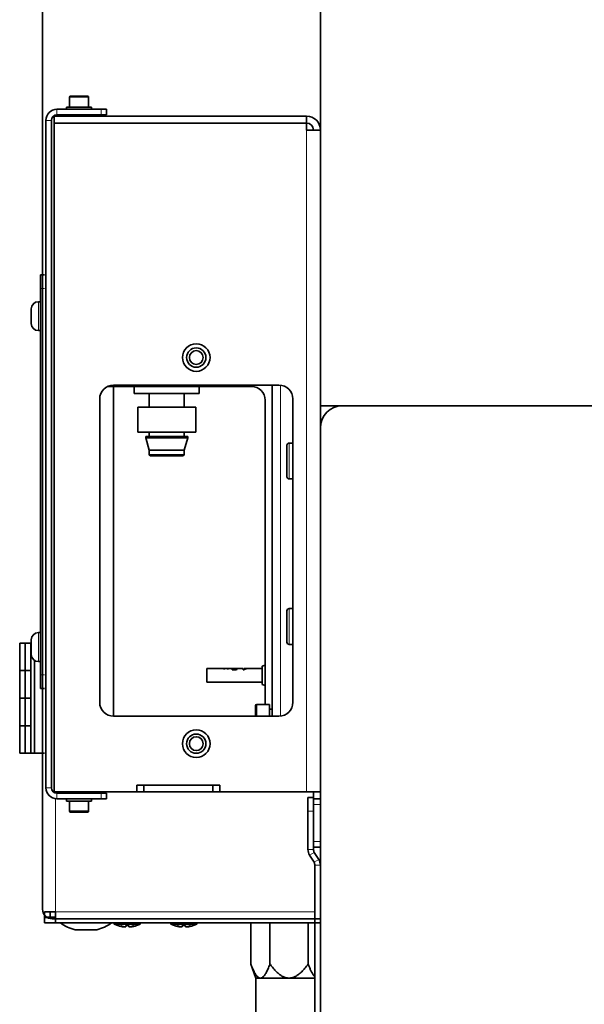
# Model space of a CAD drawing. Header units: millimetres. Extents: x 0 to 7128, y 0 to 5040.
# Tile 178 of 215: x 6262 to 6467, y 1868 to 2225. Entities that reach past the tile are written whole.
import ezdxf

# ---------------------------------------------------------------- set-up
doc = ezdxf.new("R2010")
doc.units = ezdxf.units.MM
doc.header["$LTSCALE"] = 12
doc.layers.add('Filettatura(ISO)', color=3, linetype='Continuous', lineweight=9, true_color=0x00ff00)
doc.layers.add('Spigoli tangenti visibili(ISO)', color=7, linetype='Continuous', lineweight=15, true_color=0x00803f)
doc.layers.add('Spigoli visibili(ISO)', color=7, linetype='Continuous', lineweight=35)

msp = doc.modelspace()

# ---------------------------------------------------------------- linework, layer by layer
at = {"layer": 'Filettatura(ISO)'}
for p, q in [((6282.136, 2190.151), (6282.136, 2189.651)), ((6285.3, 2189.651), (6285.3, 2190.151)), ((6282.136, 2187.151), (6282.136, 2187.08)), ((6285.3, 2187.08), (6285.3, 2187.151)), ((6282.136, 1944.651), (6282.136, 1944.151)), ((6285.3, 1944.151), (6285.3, 1944.651))]:
    msp.add_line(p, q, dxfattribs=at)
for centre in [(6326.218, 2102.151), (6326.218, 1962.151)]:
    msp.add_arc(centre, 2.5, 170, 80, dxfattribs=at)
at = {"layer": 'Spigoli tangenti visibili(ISO)'}
for p, q in [((6287.218, 2196.551), (6280.218, 2196.551)), ((6275.718, 2192.151), (6275.718, 2190.151)), ((6291.718, 2192.151), (6291.718, 2190.151)), ((6275.218, 2190.087), (6275.218, 2189.651)), ((6273.718, 2188.151), (6271.718, 2188.151)), ((6275.218, 2187.151), (6275.218, 2187.08)), ((6366.218, 1944.651), (6366.218, 2184.651)), ((6269.718, 2127.151), (6271.218, 2127.151)), ((6268.978, 2122.401), (6268.978, 2111.901)), ((6356.718, 2092.126), (6356.718, 1972.176)), ((6359.918, 2071.151), (6359.918, 2058.151)), ((6321.868, 2067.051), (6309.168, 2067.051)), ((6359.918, 2011.151), (6359.918, 1998.151)), ((6268.978, 2002.401), (6268.978, 1991.901)), ((6336.422, 1989.414), (6336.422, 1989.336)), ((6337.731, 1989.414), (6337.731, 1989.336)), ((6340.151, 1989.444), (6340.151, 1989.398)), ((6271.218, 1987.151), (6269.718, 1987.151)), ((6348.218, 1976.401), (6348.218, 1972.151)), ((6352.818, 1974.651), (6352.818, 1972.151)), ((6271.718, 1946.151), (6273.718, 1946.151)), ((6275.218, 1944.651), (6275.218, 1944.214)), ((6275.218, 1942.182), (6275.218, 1901.151)), ((6275.718, 1944.151), (6275.718, 1942.151)), ((6291.718, 1944.151), (6291.718, 1942.151)), ((6368.718, 1940.151), (6371.218, 1940.151)), ((6280.218, 1937.751), (6287.218, 1937.751)), ((6366.718, 1937.651), (6368.718, 1937.651)), ((6371.218, 1926.651), (6368.718, 1926.651)), ((6366.718, 1923.798), (6368.718, 1923.798)), ((6367.326, 1921.678), (6369.022, 1922.738)), ((6368.914, 1919.137), (6370.61, 1920.197)), ((6369.218, 1918.077), (6371.218, 1918.077)), ((6275.218, 1901.151), (6369.218, 1901.151))]:
    msp.add_line(p, q, dxfattribs=at)
at = {"layer": 'Spigoli visibili(ISO)'}
for p, q in [((6270.506, 2492.151), (6270.506, 1902.151)), ((6371.218, 2234.651), (6371.218, 2184.651)), ((6280.218, 2196.551), (6280.218, 2192.951)), ((6280.618, 2196.951), (6286.818, 2196.951)), ((6287.218, 2196.551), (6287.218, 2192.951)), ((6291.718, 2192.151), (6275.718, 2192.151)), ((6279.218, 2192.951), (6288.218, 2192.951)), ((6279.218, 2192.151), (6279.218, 2192.951)), ((6288.218, 2192.151), (6288.218, 2192.951)), ((6291.718, 2192.151), (6293.718, 2192.151)), ((6293.718, 2190.151), (6293.718, 2192.151)), ((6366.218, 2189.651), (6274.718, 2189.651)), ((6274.718, 2187.151), (6274.718, 2189.651)), ((6275.718, 2190.151), (6291.718, 2190.151)), ((6281.718, 2190.151), (6281.718, 2189.651)), ((6285.718, 2190.151), (6285.718, 2189.651)), ((6293.718, 2190.151), (6291.718, 2190.151)), ((6366.218, 2187.151), (6366.218, 2189.651)), ((6271.718, 2188.151), (6271.718, 1946.151)), ((6273.718, 1946.151), (6273.718, 2188.151)), ((6366.218, 2187.151), (6274.718, 2187.151)), ((6274.718, 1944.651), (6274.718, 2187.08)), ((6274.718, 2187.08), (6366.218, 2187.08)), ((6282.018, 2187.08), (6281.948, 2187.151)), ((6285.418, 2187.08), (6285.489, 2187.151)), ((6366.218, 2187.08), (6366.218, 2184.651)), ((6371.218, 2184.651), (6366.218, 2184.651)), ((6371.218, 2184.651), (6371.218, 2076.651)), ((6269.718, 2127.151), (6269.718, 2132.151)), ((6271.218, 2132.151), (6269.718, 2132.151)), ((6269.718, 2127.151), (6269.718, 1987.151)), ((6268.978, 2122.401), (6269.718, 2122.401)), ((6266.418, 2114.461), (6266.418, 2119.841)), ((6268.978, 2111.901), (6269.718, 2111.901)), ((6296.218, 2092.151), (6356.218, 2092.151)), ((6353.718, 1972.151), (6353.718, 2092.151)), ((6294.039, 2091.651), (6346.218, 2091.651)), ((6296.218, 1972.151), (6296.218, 2091.651)), ((6303.768, 2091.651), (6303.768, 2089.151)), ((6303.768, 2089.151), (6327.268, 2089.151)), ((6309.168, 2089.151), (6309.168, 2084.151)), ((6321.868, 2089.151), (6321.868, 2084.151)), ((6327.268, 2091.651), (6327.268, 2089.151)), ((6291.218, 1977.151), (6291.218, 2087.151)), ((6351.218, 2086.651), (6351.218, 1976.651)), ((6361.218, 2087.151), (6361.218, 1977.151)), ((6326.018, 2084.151), (6305.018, 2084.151)), ((6305.018, 2084.151), (6305.018, 2075.151)), ((6326.018, 2084.151), (6326.018, 2075.151)), ((6379.218, 2084.651), (6371.218, 2084.651)), ((6379.218, 2084.651), (6563.218, 2084.651)), ((6305.018, 2075.151), (6326.018, 2075.151)), ((6309.168, 2075.151), (6309.168, 2073.551)), ((6321.868, 2075.151), (6321.868, 2073.551)), ((6371.218, 1338.151), (6371.218, 2076.651)), ((6307.918, 2073.551), (6323.118, 2073.551)), ((6307.918, 2073.551), (6307.918, 2073.051)), ((6307.918, 2073.051), (6323.118, 2073.051)), ((6309.168, 2068.551), (6307.918, 2073.051)), ((6321.868, 2068.551), (6323.118, 2073.051)), ((6323.118, 2073.551), (6323.118, 2073.051)), ((6359.918, 2071.151), (6361.218, 2071.151)), ((6309.168, 2068.551), (6321.868, 2068.551)), ((6309.168, 2068.551), (6309.168, 2067.051)), ((6321.868, 2068.551), (6321.868, 2067.051)), ((6359.118, 2058.951), (6359.118, 2070.351)), ((6309.668, 2066.551), (6321.368, 2066.551)), ((6359.918, 2058.151), (6361.218, 2058.151)), ((6359.118, 1998.951), (6359.118, 2010.351)), ((6359.918, 2011.151), (6361.218, 2011.151)), ((6266.418, 1994.461), (6266.418, 1999.841)), ((6268.978, 2002.401), (6269.718, 2002.401)), ((6262.218, 1998.651), (6262.218, 1988.651)), ((6264.218, 1998.651), (6262.218, 1998.651)), ((6264.218, 1998.651), (6264.218, 1988.651)), ((6266.218, 1998.651), (6264.218, 1998.651)), ((6266.218, 1998.651), (6266.418, 1998.651)), ((6266.218, 1998.651), (6266.218, 1958.651)), ((6359.918, 1998.151), (6361.218, 1998.151)), ((6267.618, 1992.292), (6267.618, 1958.651)), ((6262.218, 1988.651), (6262.218, 1978.651)), ((6262.218, 1988.651), (6264.218, 1988.651)), ((6264.218, 1988.651), (6262.218, 1988.651)), ((6264.218, 1988.651), (6264.218, 1978.651)), ((6264.218, 1988.651), (6266.218, 1988.651)), ((6266.218, 1988.651), (6264.218, 1988.651)), ((6268.978, 1991.901), (6269.718, 1991.901)), ((6330.118, 1984.451), (6330.118, 1989.451)), ((6335.655, 1989.451), (6330.118, 1989.451)), ((6335.655, 1989.451), (6335.655, 1989.451)), ((6336.029, 1989.448), (6336.029, 1989.351)), ((6336.944, 1989.451), (6336.032, 1989.451)), ((6336.964, 1989.441), (6336.964, 1989.411)), ((6337.338, 1989.45), (6337.338, 1989.351)), ((6338.246, 1989.451), (6337.34, 1989.451)), ((6338.277, 1989.425), (6338.277, 1989.41)), ((6338.317, 1989.42), (6338.317, 1989.349)), ((6338.651, 1989.349), (6338.317, 1989.349)), ((6338.651, 1989.349), (6338.651, 1989.451)), ((6339.203, 1989.451), (6338.651, 1989.451)), ((6339.247, 1989.172), (6339.247, 1988.951)), ((6339.247, 1989.172), (6340.462, 1989.172)), ((6340.763, 1988.951), (6339.247, 1988.951)), ((6340.62, 1989.451), (6339.676, 1989.451)), ((6340.462, 1989.172), (6340.462, 1988.951)), ((6340.627, 1989.429), (6340.627, 1988.951)), ((6340.706, 1989.449), (6340.706, 1988.951)), ((6343.268, 1989.451), (6341.046, 1989.451)), ((6343.268, 1989.451), (6343.268, 1988.951)), ((6343.541, 1988.951), (6343.268, 1988.951)), ((6343.643, 1989.291), (6343.643, 1989.451)), ((6350.118, 1989.451), (6343.643, 1989.451)), ((6343.643, 1989.291), (6343.643, 1989.052)), ((6344.391, 1989.322), (6344.391, 1989.414)), ((6350.118, 1990.301), (6351.218, 1990.668)), ((6350.118, 1990.301), (6350.118, 1983.601)), ((6269.718, 1982.151), (6269.718, 1987.151)), ((6269.718, 1982.151), (6271.218, 1982.151)), ((6350.118, 1984.451), (6330.118, 1984.451)), ((6350.118, 1983.601), (6351.218, 1983.234)), ((6262.218, 1978.651), (6264.218, 1978.651)), ((6264.218, 1978.651), (6262.218, 1978.651)), ((6262.218, 1968.651), (6262.218, 1978.651)), ((6264.218, 1978.651), (6266.218, 1978.651)), ((6266.218, 1978.651), (6264.218, 1978.651)), ((6264.218, 1968.651), (6264.218, 1978.651)), ((6347.718, 1972.151), (6347.718, 1975.901)), ((6348.218, 1976.401), (6352.718, 1976.401)), ((6352.718, 1972.151), (6352.718, 1976.401)), ((6352.818, 1974.651), (6353.718, 1974.651)), ((6356.218, 1972.151), (6296.218, 1972.151)), ((6262.218, 1958.651), (6262.218, 1968.651)), ((6262.218, 1968.651), (6264.218, 1968.651)), ((6264.218, 1968.651), (6262.218, 1968.651)), ((6264.218, 1958.651), (6264.218, 1968.651)), ((6264.218, 1968.651), (6266.218, 1968.651)), ((6266.218, 1968.651), (6264.218, 1968.651)), ((6262.218, 1958.651), (6264.218, 1958.651)), ((6264.218, 1958.651), (6266.218, 1958.651)), ((6266.218, 1958.651), (6267.618, 1958.651)), ((6267.618, 1958.651), (6271.218, 1958.651)), ((6304.718, 1947.151), (6334.718, 1947.151)), ((6304.718, 1944.651), (6304.718, 1947.151)), ((6332.218, 1947.151), (6307.218, 1947.151)), ((6307.218, 1947.151), (6307.218, 1944.651)), ((6332.218, 1947.151), (6332.218, 1944.651)), ((6334.718, 1947.151), (6334.718, 1944.651)), ((6304.718, 1944.651), (6274.718, 1944.651)), ((6275.718, 1944.151), (6291.718, 1944.151)), ((6275.718, 1942.151), (6291.718, 1942.151)), ((6279.218, 1942.151), (6279.218, 1941.351)), ((6281.718, 1944.151), (6281.718, 1944.651)), ((6285.718, 1944.151), (6285.718, 1944.651)), ((6288.218, 1942.151), (6288.218, 1941.351)), ((6291.718, 1944.151), (6293.718, 1944.151)), ((6293.718, 1942.151), (6291.718, 1942.151)), ((6293.718, 1942.151), (6293.718, 1944.151)), ((6304.718, 1944.651), (6307.218, 1944.651)), ((6332.218, 1944.651), (6307.218, 1944.651)), ((6332.218, 1944.651), (6334.718, 1944.651)), ((6366.218, 1944.651), (6334.718, 1944.651)), ((6366.218, 1944.651), (6371.218, 1944.651)), ((6368.718, 1942.651), (6366.718, 1942.651)), ((6366.718, 1937.651), (6366.718, 1942.651)), ((6368.718, 1942.651), (6368.718, 1944.651)), ((6368.718, 1942.651), (6368.718, 1942.151)), ((6368.718, 1940.151), (6368.718, 1942.151)), ((6371.218, 1942.151), (6368.718, 1942.151)), ((6288.218, 1941.351), (6279.218, 1941.351)), ((6280.218, 1937.751), (6280.218, 1941.351)), ((6287.218, 1937.751), (6287.218, 1941.351)), ((6368.718, 1940.151), (6368.718, 1926.651)), ((6371.218, 1940.151), (6371.218, 1926.651)), ((6286.818, 1937.351), (6280.618, 1937.351)), ((6366.718, 1937.651), (6366.718, 1923.798)), ((6368.718, 1923.798), (6368.718, 1937.651)), ((6368.718, 1924.651), (6371.218, 1924.651)), ((6367.326, 1921.678), (6368.914, 1919.137)), ((6370.61, 1920.197), (6369.022, 1922.738)), ((6369.218, 1918.077), (6369.218, 1688.651)), ((6371.218, 1688.651), (6371.218, 1918.077)), ((6271.218, 1901.151), (6271.218, 1899.251)), ((6271.218, 1901.151), (6275.218, 1901.151)), ((6273.218, 1899.251), (6271.218, 1899.251)), ((6271.218, 1899.251), (6271.218, 1899.151)), ((6273.218, 1901.151), (6273.218, 1899.251)), ((6273.218, 1899.251), (6275.218, 1899.251)), ((6275.218, 1901.151), (6275.218, 1897.151)), ((6271.218, 1899.151), (6271.218, 1897.151)), ((6275.218, 1899.151), (6271.218, 1899.151)), ((6271.218, 1897.151), (6275.218, 1897.151)), ((6371.218, 1897.151), (6271.218, 1897.151)), ((6274.006, 1898.651), (6371.218, 1898.651)), ((6369.218, 1897.151), (6275.218, 1897.151)), ((6296.518, 1896.711), (6296.518, 1897.151)), ((6305.918, 1896.711), (6296.518, 1896.711)), ((6297.818, 1896.173), (6297.818, 1896.189)), ((6300.076, 1895.778), (6300.076, 1895.726)), ((6300.653, 1895.778), (6300.653, 1896.189)), ((6301.783, 1896.189), (6301.783, 1895.778)), ((6302.361, 1895.778), (6302.361, 1895.726)), ((6304.618, 1896.189), (6304.618, 1896.173)), ((6305.918, 1896.711), (6305.918, 1897.151)), ((6317.018, 1896.711), (6317.018, 1897.151)), ((6326.418, 1896.711), (6317.018, 1896.711)), ((6318.318, 1896.173), (6318.318, 1896.189)), ((6320.576, 1895.778), (6320.576, 1895.726)), ((6321.153, 1895.778), (6321.153, 1896.189)), ((6322.283, 1896.189), (6322.283, 1895.778)), ((6322.861, 1895.778), (6322.861, 1895.726)), ((6325.118, 1896.189), (6325.118, 1896.173)), ((6326.418, 1896.711), (6326.418, 1897.151)), ((6346.009, 1897.151), (6346.009, 1882.251)), ((6352.937, 1897.151), (6352.937, 1882.251)), ((6366.793, 1897.151), (6366.793, 1882.251)), ((6290.157, 1894.651), (6282.28, 1894.651)), ((6347.865, 1877.151), (6346.009, 1882.251)), ((6349.473, 1877.151), (6347.865, 1877.151)), ((6347.865, 1877.151), (6347.865, 1857.151)), ((6359.865, 1877.151), (6349.473, 1877.151)), ((6369.218, 1877.151), (6359.865, 1877.151))]:
    msp.add_line(p, q, dxfattribs=at)
for centre, radius in [((6326.218, 2102.151), 5), ((6326.218, 2102.151), 3.5), ((6326.218, 2102.151), 2.5), ((6326.218, 1962.151), 5), ((6326.218, 1962.151), 3.5), ((6326.218, 1962.151), 2.5)]:
    msp.add_circle(centre, radius, dxfattribs=at)
for centre, radius, start, end in [((6280.618, 2196.551), 0.4, 90, 180), ((6286.818, 2196.551), 0.4, 0, 90), ((6275.718, 2188.151), 4, 90, 180), ((6275.718, 2188.151), 2, 90, 180), ((6366.218, 2184.651), 5, 0, 90), ((6366.218, 2184.651), 2.5, 0, 90), ((6268.978, 2119.841), 2.56, 90, 180), ((6268.978, 2114.461), 2.56, 180, 270), ((6296.218, 2087.151), 5, 90, 180), ((6356.218, 2087.151), 5, 0, 90), ((6346.218, 2086.651), 5, 0, 90), ((6379.218, 2076.651), 8, 90, 180), ((6359.918, 2070.351), 0.8, 90, 180), ((6309.668, 2067.051), 0.5, 180, 270), ((6321.368, 2067.051), 0.5, 270, 0), ((6359.918, 2058.951), 0.8, 180, 270), ((6359.918, 2010.351), 0.8, 90, 180), ((6268.978, 1999.841), 2.56, 90, 180), ((6359.918, 1998.951), 0.8, 180, 270), ((6268.978, 1994.461), 2.56, 180, 270), ((6296.218, 1977.151), 5, 180, 270), ((6348.218, 1975.901), 0.5, 90, 180), ((6346.218, 1976.651), 5, 357.13402, 0), ((6352.818, 1974.751), 0.1, 180, 270), ((6356.218, 1977.151), 5, 270, 0), ((6275.718, 1946.151), 4, 180, 270), ((6275.718, 1946.151), 2, 180, 270), ((6280.618, 1937.751), 0.4, 180, 270), ((6286.818, 1937.751), 0.4, 270, 0), ((6370.718, 1923.798), 4, 180, 212.00538), ((6370.718, 1923.798), 2, 180, 212.00538), ((6367.218, 1918.077), 2, 0, 32.00538), ((6367.218, 1918.077), 4, 0, 32.00538), ((6274.006, 1902.151), 3.5, 180, 270), ((6286.218, 1909.911), 15.76, 234.06062, 255.52754), ((6286.218, 1909.911), 15.76, 284.47246, 305.93938), ((6301.038, 1905.799), 10.15, 243.56088, 251.50826), ((6301.399, 1905.799), 10.15, 288.49174, 296.43912), ((6321.538, 1905.799), 10.15, 243.56088, 251.50826), ((6321.899, 1905.799), 10.15, 288.49174, 296.43912)]:
    msp.add_arc(centre, radius, start, end, dxfattribs=at)
for centre, major_axis, ratio, start_param, end_param in [((6340.694, 1986.951), (0, 2.5), 0.2017045, 0.1319604, 0.4767509), ((6341.523, 1986.951), (18.875, 0), 0.1324503, 1.5967025, 1.6140491), ((6341.046, 1986.951), (0, -2.5), 0.1884273, 3.1415927, 3.7850938)]:
    msp.add_ellipse(centre, major_axis=major_axis, ratio=ratio, start_param=start_param, end_param=end_param, dxfattribs=at)
for points, knots in [([(6336.338, 1989.334), (6336.235, 1989.334), (6336.131, 1989.339), (6335.964, 1989.358), (6335.901, 1989.369), (6335.811, 1989.39), (6335.763, 1989.403), (6335.7, 1989.427), (6335.683, 1989.435), (6335.66, 1989.447), (6335.655, 1989.451), (6335.655, 1989.451)], [0, 0, 0, 0, 0.030965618, 0.030965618, 0.05391404, 0.05391404, 0.068769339, 0.068769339, 0.077862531, 0.077862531, 0.088800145, 0.088800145, 0.088800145, 0.088800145]), ([(6336.032, 1989.451), (6336.036, 1989.451), (6336.044, 1989.448), (6336.065, 1989.442), (6336.08, 1989.439), (6336.146, 1989.429), (6336.183, 1989.425), (6336.242, 1989.42), (6336.274, 1989.418), (6336.346, 1989.415), (6336.384, 1989.414), (6336.422, 1989.414)], [0.012002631, 0.012002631, 0.012002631, 0.012002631, 0.037423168, 0.037423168, 0.050500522, 0.050500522, 0.062141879, 0.062141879, 0.075033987, 0.075033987, 0.088779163, 0.088779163, 0.088779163, 0.088779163]), ([(6337.022, 1989.424), (6336.948, 1989.408), (6336.862, 1989.387), (6336.7, 1989.359), (6336.635, 1989.35), (6336.491, 1989.338), (6336.415, 1989.334), (6336.338, 1989.334)], [0, 0, 0, 0, 0.039862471, 0.039862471, 0.064029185, 0.064029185, 0.089231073, 0.089231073, 0.089231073, 0.089231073]), ([(6336.422, 1989.414), (6336.497, 1989.414), (6336.571, 1989.416), (6336.701, 1989.425), (6336.755, 1989.43), (6336.827, 1989.438), (6336.869, 1989.443), (6336.922, 1989.45), (6336.935, 1989.451), (6336.944, 1989.451)], [0, 0, 0, 0, 0.022567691, 0.022567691, 0.042348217, 0.042348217, 0.052914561, 0.052914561, 0.058514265, 0.058514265, 0.058514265, 0.058514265]), ([(6336.944, 1989.451), (6336.946, 1989.451), (6336.947, 1989.451), (6336.96, 1989.45), (6336.964, 1989.447), (6336.964, 1989.441)], [0.0585142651, 0.0585142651, 0.0585142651, 0.0585142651, 0.0595825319, 0.0595825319, 0.0674859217, 0.0674859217, 0.0674859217, 0.0674859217]), ([(6337.647, 1989.334), (6337.547, 1989.334), (6337.445, 1989.339), (6337.268, 1989.358), (6337.209, 1989.37), (6337.133, 1989.388), (6337.105, 1989.395), (6337.057, 1989.41), (6337.037, 1989.418), (6337.022, 1989.424)], [0, 0, 0, 0, 0.030151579, 0.030151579, 0.057007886, 0.057007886, 0.076633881, 0.076633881, 0.096979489, 0.096979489, 0.096979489, 0.096979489]), ([(6337.34, 1989.451), (6337.344, 1989.451), (6337.356, 1989.448), (6337.393, 1989.439), (6337.416, 1989.434), (6337.466, 1989.427), (6337.495, 1989.423), (6337.556, 1989.419), (6337.587, 1989.417), (6337.656, 1989.414), (6337.693, 1989.414), (6337.731, 1989.414)], [0.007312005, 0.007312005, 0.007312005, 0.007312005, 0.031210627, 0.031210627, 0.052198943, 0.052198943, 0.071155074, 0.071155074, 0.087946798, 0.087946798, 0.107235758, 0.107235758, 0.107235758, 0.107235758]), ([(6338.317, 1989.42), (6338.259, 1989.406), (6338.187, 1989.389), (6338.01, 1989.358), (6337.933, 1989.349), (6337.813, 1989.338), (6337.731, 1989.334), (6337.647, 1989.334)], [0, 0, 0, 0, 0.03208196, 0.03208196, 0.06516887, 0.06516887, 0.13189361, 0.13189361, 0.13189361, 0.13189361]), ([(6337.731, 1989.414), (6337.803, 1989.414), (6337.873, 1989.416), (6337.985, 1989.424), (6338.048, 1989.429), (6338.148, 1989.44), (6338.181, 1989.445), (6338.215, 1989.449), (6338.232, 1989.451), (6338.246, 1989.451)], [0, 0, 0, 0, 0.021663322, 0.021663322, 0.03654094, 0.03654094, 0.047916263, 0.047916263, 0.052185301, 0.052185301, 0.052185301, 0.052185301]), ([(6338.246, 1989.451), (6338.255, 1989.451), (6338.263, 1989.45), (6338.275, 1989.443), (6338.277, 1989.435), (6338.277, 1989.425)], [0.0521853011, 0.0521853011, 0.0521853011, 0.0521853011, 0.0546901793, 0.0546901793, 0.057702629, 0.057702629, 0.057702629, 0.057702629]), ([(6340.051, 1989.396), (6339.924, 1989.396), (6339.8, 1989.401), (6339.576, 1989.418), (6339.482, 1989.429), (6339.317, 1989.445), (6339.252, 1989.451), (6339.203, 1989.451)], [0, 0, 0, 0, 0.03816636, 0.03816636, 0.07291507, 0.07291507, 0.1064888, 0.1064888, 0.1064888, 0.1064888]), ([(6339.51, 1989.425), (6339.518, 1989.433), (6339.53, 1989.439), (6339.576, 1989.449), (6339.617, 1989.451), (6339.672, 1989.451), (6339.674, 1989.451), (6339.676, 1989.451)], [0.015019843, 0.015019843, 0.015019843, 0.015019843, 0.030816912, 0.030816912, 0.05477563, 0.05477563, 0.0554775, 0.0554775, 0.0554775, 0.0554775]), ([(6339.676, 1989.451), (6339.716, 1989.451), (6339.773, 1989.45), (6339.896, 1989.447), (6339.943, 1989.446), (6340.044, 1989.444), (6340.097, 1989.444), (6340.151, 1989.444)], [0.0554775, 0.0554775, 0.0554775, 0.0554775, 0.072722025, 0.072722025, 0.08269201, 0.08269201, 0.093451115, 0.093451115, 0.093451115, 0.093451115]), ([(6340.627, 1989.429), (6340.541, 1989.421), (6340.449, 1989.413), (6340.252, 1989.4), (6340.153, 1989.396), (6340.051, 1989.396)], [0, 0, 0, 0, 0.031562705, 0.031562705, 0.062178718, 0.062178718, 0.062178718, 0.062178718]), ([(6340.151, 1989.444), (6340.24, 1989.444), (6340.327, 1989.445), (6340.437, 1989.448), (6340.467, 1989.448), (6340.542, 1989.45), (6340.581, 1989.451), (6340.617, 1989.451), (6340.619, 1989.451), (6340.62, 1989.451)], [0, 0, 0, 0, 0.026767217, 0.026767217, 0.035820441, 0.035820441, 0.047362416, 0.047362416, 0.047741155, 0.047741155, 0.047741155, 0.047741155]), ([(6344.391, 1989.322), (6344.226, 1989.297), (6344.071, 1989.262), (6343.832, 1989.171), (6343.751, 1989.128), (6343.632, 1989.048), (6343.581, 1989.003), (6343.541, 1988.951)], [0, 0, 0, 0, 0.05535498, 0.05535498, 0.09581581, 0.09581581, 0.13489094, 0.13489094, 0.13489094, 0.13489094]), ([(6343.643, 1989.291), (6343.732, 1989.323), (6343.841, 1989.347), (6344.034, 1989.379), (6344.21, 1989.402), (6344.391, 1989.414)], [0, 0, 0, 0, 0.038246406, 0.038246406, 0.069016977, 0.069016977, 0.069016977, 0.069016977]), ([(6297.818, 1896.189), (6298.198, 1896.062), (6298.595, 1895.954), (6299.17, 1895.836), (6299.344, 1895.805), (6299.518, 1895.778)], [5.74793803, 5.74793803, 5.74793803, 5.74793803, 5.86104623, 5.86104623, 5.90970164, 5.90970164, 5.90970164, 5.90970164]), ([(6300.076, 1895.726), (6299.913, 1895.757), (6299.749, 1895.798), (6299.328, 1895.931), (6299.072, 1896.039), (6298.828, 1896.167)], [0.13193702, 0.13193702, 0.13193702, 0.13193702, 0.20442829, 0.20442829, 0.31987547, 0.31987547, 0.31987547, 0.31987547]), ([(6298.828, 1896.167), (6299.13, 1896.039), (6299.445, 1895.931), (6299.965, 1895.798), (6300.168, 1895.757), (6300.369, 1895.726)], [5.75706663, 5.75706663, 5.75706663, 5.75706663, 5.8725138, 5.8725138, 5.94500508, 5.94500508, 5.94500508, 5.94500508]), ([(6300.653, 1896.189), (6300.846, 1896.178), (6301.035, 1896.173), (6301.218, 1896.173), (6301.402, 1896.173), (6301.591, 1896.178), (6301.783, 1896.189)], [-0.05502853, -0.05502853, -0.05502853, -0.05502853, 0, 0, 0, 0.05502853, 0.05502853, 0.05502853, 0.05502853]), ([(6302.067, 1895.726), (6302.269, 1895.757), (6302.471, 1895.798), (6302.991, 1895.931), (6303.307, 1896.039), (6303.608, 1896.167)], [0.13193702, 0.13193702, 0.13193702, 0.13193702, 0.20442829, 0.20442829, 0.31987547, 0.31987547, 0.31987547, 0.31987547]), ([(6303.608, 1896.167), (6303.364, 1896.039), (6303.109, 1895.931), (6302.687, 1895.798), (6302.524, 1895.757), (6302.361, 1895.726)], [5.75706663, 5.75706663, 5.75706663, 5.75706663, 5.8725138, 5.8725138, 5.94500508, 5.94500508, 5.94500508, 5.94500508]), ([(6302.918, 1895.778), (6303.092, 1895.805), (6303.266, 1895.836), (6303.841, 1895.954), (6304.238, 1896.062), (6304.618, 1896.189)], [0.16209759, 0.16209759, 0.16209759, 0.16209759, 0.210753, 0.210753, 0.3238612, 0.3238612, 0.3238612, 0.3238612]), ([(6318.318, 1896.189), (6318.698, 1896.062), (6319.095, 1895.954), (6319.67, 1895.836), (6319.844, 1895.805), (6320.018, 1895.778)], [5.74793803, 5.74793803, 5.74793803, 5.74793803, 5.86104623, 5.86104623, 5.90970164, 5.90970164, 5.90970164, 5.90970164]), ([(6320.576, 1895.726), (6320.413, 1895.757), (6320.249, 1895.798), (6319.828, 1895.931), (6319.572, 1896.039), (6319.328, 1896.167)], [0.13193702, 0.13193702, 0.13193702, 0.13193702, 0.20442829, 0.20442829, 0.31987547, 0.31987547, 0.31987547, 0.31987547]), ([(6319.328, 1896.167), (6319.63, 1896.039), (6319.945, 1895.931), (6320.465, 1895.798), (6320.668, 1895.757), (6320.869, 1895.726)], [5.75706663, 5.75706663, 5.75706663, 5.75706663, 5.8725138, 5.8725138, 5.94500508, 5.94500508, 5.94500508, 5.94500508]), ([(6321.153, 1896.189), (6321.346, 1896.178), (6321.535, 1896.173), (6321.718, 1896.173), (6321.902, 1896.173), (6322.091, 1896.178), (6322.283, 1896.189)], [-0.05502853, -0.05502853, -0.05502853, -0.05502853, 0, 0, 0, 0.05502853, 0.05502853, 0.05502853, 0.05502853]), ([(6322.567, 1895.726), (6322.769, 1895.757), (6322.971, 1895.798), (6323.491, 1895.931), (6323.807, 1896.039), (6324.108, 1896.167)], [0.13193702, 0.13193702, 0.13193702, 0.13193702, 0.20442829, 0.20442829, 0.31987547, 0.31987547, 0.31987547, 0.31987547]), ([(6324.108, 1896.167), (6323.864, 1896.039), (6323.609, 1895.931), (6323.187, 1895.798), (6323.024, 1895.757), (6322.861, 1895.726)], [5.75706663, 5.75706663, 5.75706663, 5.75706663, 5.8725138, 5.8725138, 5.94500508, 5.94500508, 5.94500508, 5.94500508]), ([(6323.418, 1895.778), (6323.592, 1895.805), (6323.766, 1895.836), (6324.341, 1895.954), (6324.738, 1896.062), (6325.118, 1896.189)], [0.16209759, 0.16209759, 0.16209759, 0.16209759, 0.210753, 0.210753, 0.3238612, 0.3238612, 0.3238612, 0.3238612])]:
    msp.add_open_spline(points, degree=3, knots=knots, dxfattribs=at)
for points in [[(6336.029, 1989.448), (6336.029, 1989.45), (6336.03, 1989.451), (6336.032, 1989.451)], [(6337.338, 1989.45), (6337.338, 1989.451), (6337.339, 1989.451), (6337.34, 1989.451)], [(6340.62, 1989.451), (6340.653, 1989.451), (6340.682, 1989.45), (6340.706, 1989.449)], [(6299.518, 1895.778), (6299.706, 1895.754), (6299.892, 1895.737), (6300.076, 1895.726)], [(6300.369, 1895.726), (6300.463, 1895.737), (6300.558, 1895.754), (6300.653, 1895.778)], [(6301.783, 1895.778), (6301.879, 1895.754), (6301.974, 1895.737), (6302.067, 1895.726)], [(6302.361, 1895.726), (6302.544, 1895.737), (6302.731, 1895.754), (6302.918, 1895.778)], [(6320.018, 1895.778), (6320.206, 1895.754), (6320.392, 1895.737), (6320.576, 1895.726)], [(6320.869, 1895.726), (6320.963, 1895.737), (6321.058, 1895.754), (6321.153, 1895.778)], [(6322.283, 1895.778), (6322.379, 1895.754), (6322.474, 1895.737), (6322.567, 1895.726)], [(6322.861, 1895.726), (6323.044, 1895.737), (6323.231, 1895.754), (6323.418, 1895.778)]]:
    msp.add_open_spline(points, degree=3, dxfattribs=at)
for points, weights in [([(6349.473, 1877.151), (6347.865, 1877.151), (6346.009, 1882.251)], [1, 1.08923013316, 1.10124099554]), ([(6352.937, 1882.251), (6351.081, 1877.151), (6349.473, 1877.151)], [1.10124099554, 1.08923013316, 1]), ([(6359.865, 1877.151), (6356.65, 1877.151), (6352.937, 1882.251)], [1, 1.08923013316, 1.10124099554]), ([(6366.793, 1882.251), (6363.081, 1877.151), (6359.865, 1877.151)], [1.10124099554, 1.08923013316, 1]), ([(6369.218, 1877.642), (6368.084, 1878.706), (6366.793, 1882.251)], [1.04691566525, 1.09286318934, 1.10124099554])]:
    msp.add_rational_spline(points, weights, degree=2, dxfattribs=at)

doc.saveas('drawing.dxf')
